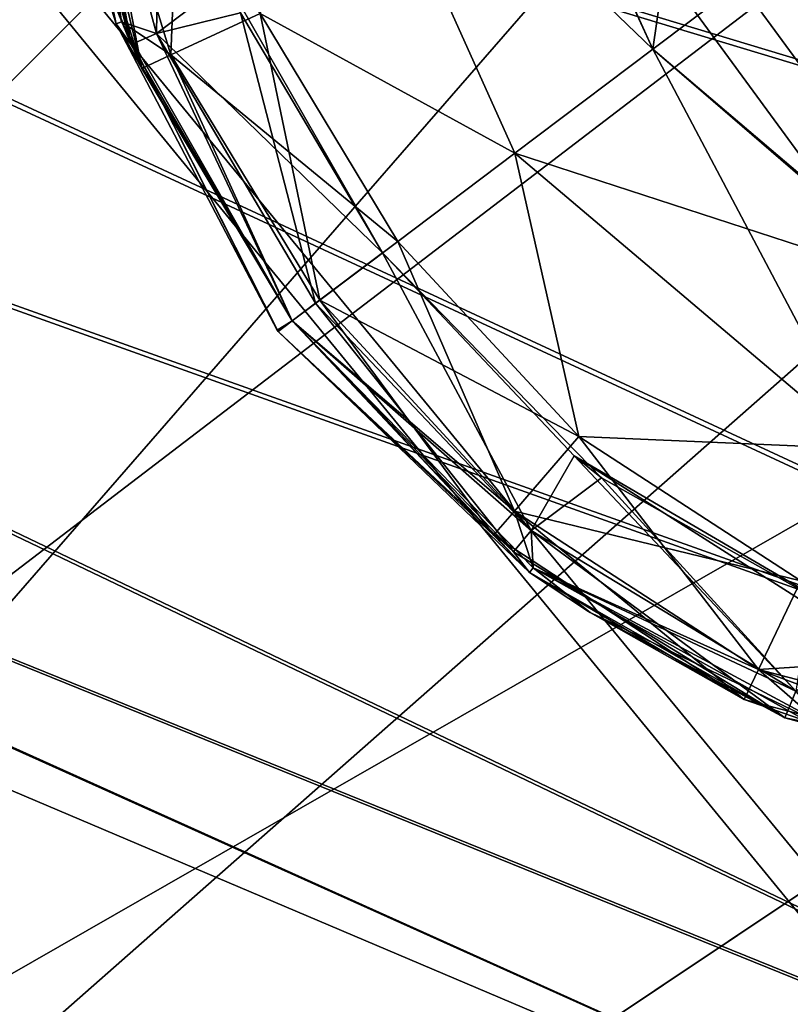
# Model space of a CAD drawing. Header units: metres. Extents: x -904 to 0, y -908 to 0.
# Tile 97 of 134: x -172 to -159, y -189 to -171. Entities that reach past the tile are written whole.
import ezdxf

# ---------------------------------------------------------------- set-up
doc = ezdxf.new("R2010")
doc.units = ezdxf.units.M

msp = doc.modelspace()

# ---------------------------------------------------------------- linework, layer by layer
at = {"layer": 'None012311'}
for points in [[(-264.332214, -57.531643, 123.974747), (-243.170029, -56.729248, 123.995758), (-63.008152, -302.295593, 117.565376)], [(-63.008152, -302.295593, 117.565376), (-243.170029, -56.729248, 123.995758), (-222.050903, -58.298695, 123.954659)], [(-297.830109, -60.486073, 123.897385), (-264.332214, -57.531643, 123.974747), (-63.008152, -302.295593, 117.565376)], [(-222.050903, -58.298695, 123.954659), (-201.240021, -62.22023, 123.851974), (-63.008152, -302.295593, 117.565376)], [(-65.261642, -300.990356, 120.600586), (-242.291733, -59.376686, 126.92746), (-262.718689, -60.035652, 126.910202)], [(-221.537735, -60.995937, 126.885056), (-242.291733, -59.376686, 126.92746), (-65.261642, -300.990356, 120.600586)], [(-262.718689, -60.035652, 126.910202), (-296.668427, -62.81105, 126.837532), (-65.261642, -300.990356, 120.600586)], [(-63.008152, -302.295593, 117.565376), (-331.364288, -63.040817, 123.830482), (-297.830109, -60.486073, 123.897385)], [(-201.261032, -64.869583, 126.783623), (-221.537735, -60.995937, 126.885056), (-65.261642, -300.990356, 120.600586)], [(-201.240021, -62.22023, 123.851974), (-180.998627, -68.444519, 123.68898), (-63.008152, -302.295593, 117.565376)], [(-65.261642, -300.990356, 120.600586), (-296.668427, -62.81105, 126.837532), (-330.762848, -65.236298, 126.774025)], [(-398.51358, -66.948952, 123.728142), (-331.364288, -63.040817, 123.830482), (-63.008152, -302.295593, 117.565376)], [(-65.261642, -300.990356, 120.600586), (-181.641327, -70.920166, 126.625183), (-201.261032, -64.869583, 126.783623)], [(-399.362701, -68.982285, 126.675926), (-65.261642, -300.990356, 120.600586), (-330.762848, -65.236298, 126.774025)], [(-465.701691, -69.252586, 123.667824), (-398.51358, -66.948952, 123.728142), (-69.298546, -367.238312, 115.864792)], [(-398.51358, -66.948952, 123.728142), (-66.409767, -334.739563, 116.715805), (-69.298546, -367.238312, 115.864792)], [(-66.409767, -334.739563, 116.715805), (-398.51358, -66.948952, 123.728142), (-63.008152, -302.295593, 117.565376)], [(-63.008152, -302.295593, 117.565376), (-180.998627, -68.444519, 123.68898), (-161.580826, -76.893288, 123.467743)], [(-71.333969, -367.13382, 118.868553), (-399.362701, -68.982285, 126.675926), (-465.757965, -71.129059, 126.619713)], [(-71.333969, -367.13382, 118.868553), (-68.556686, -334.277802, 119.72892), (-399.362701, -68.982285, 126.675926)], [(-68.556686, -334.277802, 119.72892), (-65.261642, -300.990356, 120.600586), (-399.362701, -68.982285, 126.675926)], [(-452.00235, -701.143799, 107.12117), (-465.701691, -69.252586, 123.667824), (-71.672775, -399.771973, 115.012871)], [(-465.701691, -69.252586, 123.667824), (-69.298546, -367.238312, 115.864792), (-71.672775, -399.771973, 115.012871)], [(-162.537094, -79.228813, 126.407616), (-181.641327, -70.920166, 126.625183), (-65.261642, -300.990356, 120.600586)], [(-73.59713, -399.498657, 118.021057), (-465.757965, -71.129059, 126.619713), (-452.00235, -703.006531, 110.073418)], [(-73.59713, -399.498657, 118.021057), (-71.333969, -367.13382, 118.868553), (-465.757965, -71.129059, 126.619713)], [(-161.580826, -76.893288, 123.467743), (-143.23024, -87.460297, 123.19104), (-63.008152, -302.295593, 117.565376)], [(-153.423279, -84.138039, 126.27906), (-162.537094, -79.228813, 126.407616), (-65.261642, -300.990356, 120.600586)]]:
    msp.add_3dface(points, dxfattribs=at)
at = {"layer": 'None012312'}
for points in [[(-224.989838, -198.103775, 2170), (-171.69136, -69.429825, 2077.158691), (-189.150803, -63.182556, 2077.158691)], [(-224.989838, -198.103775, 2170), (-216.400406, -202.694778, 2170), (-171.69136, -69.429825, 2077.158691)], [(-216.400406, -202.694778, 2170), (-154.928177, -77.35804, 2077.158691), (-171.69136, -69.429825, 2077.158691)], [(-225.351837, -198.977661, 2167.144043), (-172.692154, -71.845924, 2075.415527), (-156.160965, -79.664413, 2075.415527)], [(-154.928177, -77.35804, 2077.158691), (-216.400406, -202.694778, 2170), (-139.02272, -86.890968, 2077.158691)], [(-140.475632, -89.065399, 2075.415527), (-225.351837, -198.977661, 2167.144043), (-156.160965, -79.664413, 2075.415527)], [(-216.400406, -202.694778, 2170), (-208.871689, -208.873306, 2170), (-139.02272, -86.890968, 2077.158691)], [(-139.02272, -86.890968, 2077.158691), (-208.871689, -208.873306, 2170), (-124.128281, -97.937057, 2077.158691)], [(-216.925919, -203.481247, 2167.144043), (-225.351837, -198.977661, 2167.144043), (-140.475632, -89.065399, 2075.415527)], [(-125.787346, -99.958588, 2075.415527), (-216.925919, -203.481247, 2167.144043), (-140.475632, -89.065399, 2075.415527)], [(-208.871689, -208.873306, 2170), (-110.38842, -110.390038, 2077.158691), (-124.128281, -97.937057, 2077.158691)], [(-216.925919, -203.481247, 2167.144043), (-125.787346, -99.958588, 2075.415527), (-112.237633, -112.239235, 2075.415527)], [(-208.871689, -208.873306, 2170), (-202.693161, -216.402023, 2170), (-110.38842, -110.390038, 2077.158691)], [(-202.693161, -216.402023, 2170), (-97.93544, -124.129898, 2077.158691), (-110.38842, -110.390038, 2077.158691)], [(-209.540543, -209.542145, 2167.144043), (-216.925919, -203.481247, 2167.144043), (-112.237633, -112.239235, 2075.415527)], [(-209.540543, -209.542145, 2167.144043), (-112.237633, -112.239235, 2075.415527), (-99.956985, -125.788948, 2075.415527)], [(-97.93544, -124.129898, 2077.158691), (-202.693161, -216.402023, 2170), (-86.889359, -139.024338, 2077.158691)], [(-89.063797, -140.477234, 2075.415527), (-209.540543, -209.542145, 2167.144043), (-99.956985, -125.788948, 2075.415527)], [(-202.693161, -216.402023, 2170), (-198.102173, -224.99147, 2170), (-86.889359, -139.024338, 2077.158691)], [(-86.889359, -139.024338, 2077.158691), (-198.102173, -224.99147, 2170), (-77.356422, -154.929794, 2077.158691)], [(-203.479645, -216.927521, 2167.144043), (-209.540543, -209.542145, 2167.144043), (-89.063797, -140.477234, 2075.415527)], [(-79.662811, -156.162567, 2075.415527), (-203.479645, -216.927521, 2167.144043), (-89.063797, -140.477234, 2075.415527)], [(-198.102173, -224.99147, 2170), (-69.428215, -171.692978, 2077.158691), (-77.356422, -154.929794, 2077.158691)], [(-203.479645, -216.927521, 2167.144043), (-79.662811, -156.162567, 2075.415527), (-71.844322, -172.693756, 2075.415527)], [(-198.102173, -224.99147, 2170), (-195.274841, -234.311462, 2170), (-69.428215, -171.692978, 2077.158691)], [(-195.274841, -234.311462, 2170), (-63.180954, -189.15242, 2077.158691), (-69.428215, -171.692978, 2077.158691)], [(-198.976059, -225.353439, 2167.144043), (-203.479645, -216.927521, 2167.144043), (-71.844322, -172.693756, 2075.415527)], [(-198.976059, -225.353439, 2167.144043), (-71.844322, -172.693756, 2075.415527), (-65.68351, -189.911591, 2075.415527)]]:
    msp.add_3dface(points, dxfattribs=at)
at = {"layer": 'None012315'}
for points in [[(-159.765427, -162.774551, 1988.627197), (-163.830292, -165.837677, 1988.627197), (-161.086868, -171.896133, 1988.627197)], [(-161.086868, -171.896133, 1328.627197), (-163.803085, -165.995544, 1328.627197), (-159.765427, -162.774551, 1328.627197)], [(-154.697815, -167.081573, 1328.627197), (-161.086868, -171.896133, 1328.627197), (-159.765427, -162.774551, 1328.627197)], [(-154.697815, -167.081573, 1988.627197), (-159.765427, -162.774551, 1988.627197), (-161.086868, -171.896133, 1988.627197)], [(-171.924728, -165.29274, 1980.627197), (-170.500824, -171.410355, 1980.627197), (-171.135681, -167.061646, 1983.688721)], [(-170.500824, -171.410355, 1980.627197), (-171.924728, -165.29274, 1980.627197), (-170.600266, -171.446854, 1958.627197)], [(-171.924728, -165.29274, 1980.627197), (-170.988281, -170.211517, 1958.627197), (-170.600266, -171.446854, 1958.627197)], [(-170.500824, -171.410355, 1380.627197), (-171.924728, -165.29274, 1380.627197), (-170.600266, -171.446854, 1358.627197)], [(-171.924728, -165.29274, 1380.627197), (-170.988281, -170.211517, 1358.627197), (-170.600266, -171.446854, 1358.627197)], [(-170.500824, -171.410355, 1380.627197), (-171.325256, -166.321381, 1383.455811), (-171.924728, -165.29274, 1380.627197)], [(-171.822159, -165.289108, 1958.627197), (-171.832031, -166.375366, 1936.627197), (-170.332794, -171.811615, 1936.627197)], [(-170.996613, -170.182022, 1958.627197), (-171.822159, -165.289108, 1958.627197), (-170.332794, -171.811615, 1936.627197)], [(-170.996613, -170.182022, 1358.627197), (-171.822159, -165.289108, 1358.627197), (-170.145065, -172.235764, 1336.627197)], [(-171.822159, -165.289108, 1358.627197), (-171.720688, -167.1577, 1336.627197), (-170.145065, -172.235764, 1336.627197)], [(-161.086868, -171.896133, 1988.627197), (-163.830292, -165.837677, 1988.627197), (-166.859802, -166.339539, 1988.018311)], [(-166.859802, -166.339539, 1329.236206), (-163.803085, -165.995544, 1328.627197), (-161.086868, -171.896133, 1328.627197)], [(-170.332794, -171.811615, 1936.627197), (-171.832031, -166.375366, 1936.627197), (-171.325256, -166.321381, 1933.798706)], [(-169.883224, -171.613663, 1933.798706), (-170.332794, -171.811615, 1936.627197), (-171.325256, -166.321381, 1933.798706)], [(-171.325256, -166.321381, 1933.798706), (-169.797577, -166.507767, 1931.335693), (-169.883224, -171.613663, 1933.798706)], [(-169.883224, -171.613663, 1383.455811), (-171.325256, -166.321381, 1383.455811), (-170.500824, -171.410355, 1380.627197)], [(-169.883224, -171.613663, 1383.455811), (-168.640778, -170.675064, 1385.918701), (-171.325256, -166.321381, 1383.455811)], [(-163.531845, -173.738586, 1988.018311), (-166.859802, -166.339539, 1988.018311), (-168.046173, -171.260635, 1986.284058)], [(-166.859802, -166.339539, 1329.236206), (-163.531845, -173.738586, 1329.236206), (-168.046173, -171.260635, 1330.970337)], [(-163.531845, -173.738586, 1988.018311), (-161.086868, -171.896133, 1988.627197), (-166.859802, -166.339539, 1988.018311)], [(-161.086868, -171.896133, 1328.627197), (-163.531845, -173.738586, 1329.236206), (-166.859802, -166.339539, 1329.236206)], [(-169.797577, -166.507767, 1931.335693), (-168.396561, -171.247604, 1931.335693), (-169.883224, -171.613663, 1933.798706)], [(-171.135681, -167.061646, 1333.565796), (-169.423004, -166.772415, 1330.970337), (-169.629196, -171.992828, 1333.565796)], [(-169.423004, -166.772415, 1330.970337), (-168.046173, -171.260635, 1330.970337), (-169.629196, -171.992828, 1333.565796)], [(-170.145065, -172.235764, 1336.627197), (-171.720688, -167.1577, 1336.627197), (-171.135681, -167.061646, 1333.565796)], [(-169.629196, -171.992828, 1983.688721), (-168.046173, -171.260635, 1986.284058), (-171.135681, -167.061646, 1983.688721)], [(-170.500824, -171.410355, 1980.627197), (-169.629196, -171.992828, 1983.688721), (-171.135681, -167.061646, 1983.688721)], [(-169.629196, -171.992828, 1333.565796), (-170.145065, -172.235764, 1336.627197), (-171.135681, -167.061646, 1333.565796)], [(-156.019257, -176.20314, 1328.627197), (-161.086868, -171.896133, 1328.627197), (-154.697815, -167.081573, 1328.627197)], [(-154.697815, -167.081573, 1988.627197), (-161.086868, -171.896133, 1988.627197), (-156.163498, -176.133484, 1988.627197)], [(-170.332794, -171.811615, 1936.627197), (-170.988281, -170.211517, 1958.627197), (-170.996613, -170.182022, 1958.627197)], [(-170.145065, -172.235764, 1336.627197), (-170.988281, -170.211517, 1358.627197), (-170.996613, -170.182022, 1358.627197)], [(-170.600266, -171.446854, 1958.627197), (-170.988281, -170.211517, 1958.627197), (-170.332794, -171.811615, 1936.627197)], [(-170.600266, -171.446854, 1358.627197), (-170.988281, -170.211517, 1358.627197), (-170.145065, -172.235764, 1336.627197)], [(-165.879196, -175.506485, 1385.918701), (-168.640778, -170.675064, 1385.918701), (-169.883224, -171.613663, 1383.455811)], [(-165.879044, -175.506699, 1931.335693), (-168.640778, -170.675064, 1385.918701), (-165.879196, -175.506485, 1385.918701)], [(-165.879044, -175.506699, 1931.335693), (-168.396561, -171.247604, 1931.335693), (-168.640778, -170.675064, 1385.918701)], [(-170.500824, -171.410355, 1980.627197), (-170.600266, -171.446854, 1958.627197), (-167.741272, -176.874939, 1958.627197)], [(-170.500824, -171.410355, 1380.627197), (-170.600266, -171.446854, 1358.627197), (-167.741272, -176.874939, 1358.627197)], [(-170.500824, -171.410355, 1980.627197), (-167.476913, -176.709366, 1980.627197), (-169.629196, -171.992828, 1983.688721)], [(-167.476913, -176.709366, 1980.627197), (-170.500824, -171.410355, 1980.627197), (-167.724136, -176.897736, 1958.627197)], [(-167.724136, -176.897736, 1958.627197), (-170.500824, -171.410355, 1980.627197), (-167.741272, -176.874939, 1958.627197)], [(-167.476913, -176.709366, 1380.627197), (-170.500824, -171.410355, 1380.627197), (-167.724136, -176.897736, 1358.627197)], [(-167.724136, -176.897736, 1358.627197), (-170.500824, -171.410355, 1380.627197), (-167.741272, -176.874939, 1358.627197)], [(-167.476913, -176.709366, 1380.627197), (-169.883224, -171.613663, 1383.455811), (-170.500824, -171.410355, 1380.627197)], [(-169.883224, -171.613663, 1933.798706), (-168.396561, -171.247604, 1931.335693), (-167.063599, -176.399246, 1933.798706)], [(-165.604599, -175.300537, 1986.284058), (-168.046173, -171.260635, 1986.284058), (-169.629196, -171.992828, 1983.688721)], [(-169.629196, -171.992828, 1333.565796), (-168.046173, -171.260635, 1330.970337), (-166.989578, -176.344208, 1333.565796)], [(-168.396561, -171.247604, 1931.335693), (-165.879044, -175.506699, 1931.335693), (-167.063599, -176.399246, 1933.798706)], [(-163.531845, -173.738586, 1988.018311), (-168.046173, -171.260635, 1986.284058), (-165.604599, -175.300537, 1986.284058)], [(-168.046173, -171.260635, 1330.970337), (-165.604599, -175.300537, 1330.970337), (-166.989578, -176.344208, 1333.565796)], [(-168.046173, -171.260635, 1330.970337), (-163.531845, -173.738586, 1329.236206), (-165.604599, -175.300537, 1330.970337)], [(-167.741272, -176.874939, 1958.627197), (-170.600266, -171.446854, 1958.627197), (-167.476257, -176.710236, 1936.627197)], [(-167.476257, -176.710236, 1936.627197), (-170.600266, -171.446854, 1958.627197), (-170.332794, -171.811615, 1936.627197)], [(-167.741272, -176.874939, 1358.627197), (-170.600266, -171.446854, 1358.627197), (-167.475922, -176.710693, 1336.627197)], [(-167.475922, -176.710693, 1336.627197), (-170.600266, -171.446854, 1358.627197), (-170.145065, -172.235764, 1336.627197)], [(-167.476257, -176.710236, 1936.627197), (-170.332794, -171.811615, 1936.627197), (-169.883224, -171.613663, 1933.798706)], [(-167.063599, -176.399246, 1933.798706), (-167.476257, -176.710236, 1936.627197), (-169.883224, -171.613663, 1933.798706)], [(-167.063599, -176.399246, 1383.455688), (-169.883224, -171.613663, 1383.455811), (-167.476913, -176.709366, 1380.627197)], [(-167.063599, -176.399246, 1383.455688), (-165.879196, -175.506485, 1385.918701), (-169.883224, -171.613663, 1383.455811)], [(-156.163498, -176.133484, 1988.627197), (-161.086868, -171.896133, 1988.627197), (-163.531845, -173.738586, 1988.018311)], [(-157.336685, -178.97702, 1329.236206), (-163.531845, -173.738586, 1329.236206), (-161.086868, -171.896133, 1328.627197)], [(-156.019257, -176.20314, 1328.627197), (-157.336685, -178.97702, 1329.236206), (-161.086868, -171.896133, 1328.627197)], [(-167.475922, -176.710693, 1336.627197), (-170.145065, -172.235764, 1336.627197), (-169.629196, -171.992828, 1333.565796)], [(-166.989578, -176.344208, 1983.688721), (-165.604599, -175.300537, 1986.284058), (-169.629196, -171.992828, 1983.688721)], [(-167.476913, -176.709366, 1980.627197), (-166.989578, -176.344208, 1983.688721), (-169.629196, -171.992828, 1983.688721)], [(-166.989578, -176.344208, 1333.565796), (-167.475922, -176.710693, 1336.627197), (-169.629196, -171.992828, 1333.565796)], [(-162.394135, -178.761047, 1986.284058), (-163.531845, -173.738586, 1988.018311), (-165.604599, -175.300537, 1986.284058)], [(-163.531845, -173.738586, 1329.236206), (-162.394135, -178.761047, 1330.970337), (-165.604599, -175.300537, 1330.970337)], [(-157.336685, -178.97702, 1988.018311), (-163.531845, -173.738586, 1988.018311), (-162.394135, -178.761047, 1986.284058)], [(-157.336685, -178.97702, 1988.018311), (-156.163498, -176.133484, 1988.627197), (-163.531845, -173.738586, 1988.018311)], [(-162.394135, -178.761047, 1330.970337), (-163.531845, -173.738586, 1329.236206), (-157.336685, -178.97702, 1329.236206)], [(-162.394135, -178.761047, 1986.284058), (-165.604599, -175.300537, 1986.284058), (-166.989578, -176.344208, 1983.688721)], [(-166.989578, -176.344208, 1333.565796), (-165.604599, -175.300537, 1330.970337), (-163.534256, -180.080917, 1333.565796)], [(-165.604599, -175.300537, 1330.970337), (-162.394135, -178.761047, 1330.970337), (-163.534256, -180.080917, 1333.565796)], [(-165.879196, -175.506485, 1385.918701), (-167.063599, -176.399246, 1383.455688), (-163.240753, -180.428864, 1383.455688)], [(-167.063599, -176.399246, 1933.798706), (-165.879044, -175.506699, 1931.335693), (-163.240753, -180.428864, 1933.798706)], [(-161.996445, -179.492966, 1385.918701), (-165.879044, -175.506699, 1931.335693), (-165.879196, -175.506485, 1385.918701)], [(-161.996445, -179.492966, 1385.918701), (-165.879196, -175.506485, 1385.918701), (-163.240753, -180.428864, 1383.455688)], [(-165.879044, -175.506699, 1931.335693), (-162.479019, -179.100739, 1931.335693), (-163.240753, -180.428864, 1933.798706)], [(-162.479019, -179.100739, 1931.335693), (-165.879044, -175.506699, 1931.335693), (-161.996445, -179.492966, 1385.918701)], [(-166.989578, -176.344208, 1983.688721), (-167.476913, -176.709366, 1980.627197), (-163.534256, -180.080917, 1983.688721)], [(-163.240753, -180.428864, 1383.455688), (-167.063599, -176.399246, 1383.455688), (-167.476913, -176.709366, 1380.627197)], [(-163.554962, -180.806458, 1936.627197), (-167.476257, -176.710236, 1936.627197), (-167.063599, -176.399246, 1933.798706)], [(-163.909988, -180.509872, 1336.627197), (-167.475922, -176.710693, 1336.627197), (-166.989578, -176.344208, 1333.565796)], [(-163.240753, -180.428864, 1933.798706), (-163.554962, -180.806458, 1936.627197), (-167.063599, -176.399246, 1933.798706)], [(-163.534256, -180.080917, 1983.688721), (-162.394135, -178.761047, 1986.284058), (-166.989578, -176.344208, 1983.688721)], [(-163.534256, -180.080917, 1333.565796), (-163.909988, -180.509872, 1336.627197), (-166.989578, -176.344208, 1333.565796)], [(-167.724136, -176.897736, 1958.627197), (-167.741272, -176.874939, 1958.627197), (-167.476257, -176.710236, 1936.627197)], [(-167.724136, -176.897736, 1358.627197), (-167.741272, -176.874939, 1358.627197), (-167.475922, -176.710693, 1336.627197)], [(-163.268433, -181.170959, 1958.627197), (-167.476913, -176.709366, 1980.627197), (-167.724136, -176.897736, 1958.627197)], [(-163.268433, -181.170959, 1358.627197), (-167.476913, -176.709366, 1380.627197), (-167.724136, -176.897736, 1358.627197)], [(-167.724136, -176.897736, 1958.627197), (-167.476257, -176.710236, 1936.627197), (-163.554962, -180.806458, 1936.627197)], [(-167.724136, -176.897736, 1358.627197), (-167.475922, -176.710693, 1336.627197), (-163.909988, -180.509872, 1336.627197)], [(-167.476913, -176.709366, 1980.627197), (-163.205536, -181.086472, 1980.627197), (-163.534256, -180.080917, 1983.688721)], [(-163.205536, -181.086472, 1980.627197), (-167.476913, -176.709366, 1980.627197), (-163.268433, -181.170959, 1958.627197)], [(-163.205536, -181.086472, 1380.627197), (-167.476913, -176.709366, 1380.627197), (-163.268433, -181.170959, 1358.627197)], [(-163.240753, -180.428864, 1383.455688), (-167.476913, -176.709366, 1380.627197), (-163.205536, -181.086472, 1380.627197)], [(-163.268433, -181.170959, 1958.627197), (-167.724136, -176.897736, 1958.627197), (-163.554962, -180.806458, 1936.627197)], [(-163.268433, -181.170959, 1358.627197), (-167.724136, -176.897736, 1358.627197), (-163.909988, -180.509872, 1336.627197)], [(-158.459244, -181.321609, 1986.284058), (-162.394135, -178.761047, 1986.284058), (-163.534256, -180.080917, 1983.688721)], [(-163.534256, -180.080917, 1333.565796), (-162.394135, -178.761047, 1330.970337), (-159.209305, -182.888199, 1333.565796)], [(-158.459244, -181.321609, 1986.284058), (-157.336685, -178.97702, 1988.018311), (-162.394135, -178.761047, 1986.284058)], [(-162.394135, -178.761047, 1330.970337), (-158.459244, -181.321609, 1330.970337), (-159.209305, -182.888199, 1333.565796)], [(-158.459244, -181.321609, 1330.970337), (-162.394135, -178.761047, 1330.970337), (-157.336685, -178.97702, 1329.236206)], [(-163.240753, -180.428864, 1933.798706), (-162.479019, -179.100739, 1931.335693), (-158.551117, -183.274002, 1933.798706)], [(-162.479019, -179.100739, 1931.335693), (-158.309097, -181.754166, 1931.335693), (-158.551117, -183.274002, 1933.798706)], [(-157.155609, -182.215363, 1385.918701), (-158.309097, -181.754166, 1931.335693), (-162.479019, -179.100739, 1931.335693)], [(-157.155609, -182.215363, 1385.918701), (-162.479019, -179.100739, 1931.335693), (-161.996445, -179.492966, 1385.918701)], [(-161.996445, -179.492966, 1385.918701), (-163.240753, -180.428864, 1383.455688), (-158.551117, -183.274002, 1383.455811)], [(-157.155609, -182.215363, 1385.918701), (-161.996445, -179.492966, 1385.918701), (-158.551117, -183.274002, 1383.455811)], [(-159.462891, -183.424103, 1336.627197), (-163.909988, -180.509872, 1336.627197), (-163.534256, -180.080917, 1333.565796)], [(-159.209305, -182.888199, 1983.688721), (-158.459244, -181.321609, 1986.284058), (-163.534256, -180.080917, 1983.688721)], [(-163.534256, -180.080917, 1983.688721), (-163.205536, -181.086472, 1980.627197), (-159.209305, -182.888199, 1983.688721)], [(-159.209305, -182.888199, 1333.565796), (-159.462891, -183.424103, 1336.627197), (-163.534256, -180.080917, 1333.565796)], [(-158.742722, -183.746262, 1936.627197), (-163.554962, -180.806458, 1936.627197), (-163.240753, -180.428864, 1933.798706)], [(-158.551117, -183.274002, 1933.798706), (-158.742722, -183.746262, 1936.627197), (-163.240753, -180.428864, 1933.798706)], [(-158.551117, -183.274002, 1383.455811), (-163.240753, -180.428864, 1383.455688), (-163.205536, -181.086472, 1380.627197)], [(-163.268433, -181.170959, 1358.627197), (-163.909988, -180.509872, 1336.627197), (-159.462891, -183.424103, 1336.627197)], [(-163.268433, -181.170959, 1958.627197), (-163.554962, -180.806458, 1936.627197), (-158.742722, -183.746262, 1936.627197)], [(-162.222595, -181.862167, 1958.627197), (-163.205536, -181.086472, 1980.627197), (-163.268433, -181.170959, 1958.627197)], [(-162.222595, -181.862167, 1358.627197), (-163.205536, -181.086472, 1380.627197), (-163.268433, -181.170959, 1358.627197)], [(-162.222595, -181.862167, 1958.627197), (-163.268433, -181.170959, 1958.627197), (-158.742722, -183.746262, 1936.627197)], [(-162.222595, -181.862167, 1358.627197), (-163.268433, -181.170959, 1358.627197), (-159.462891, -183.424103, 1336.627197)], [(-163.205536, -181.086472, 1980.627197), (-157.819626, -184.101913, 1980.627197), (-159.209305, -182.888199, 1983.688721)], [(-157.819626, -184.101913, 1980.627197), (-163.205536, -181.086472, 1980.627197), (-157.783569, -184.006058, 1958.627197)], [(-157.783569, -184.006058, 1958.627197), (-163.205536, -181.086472, 1980.627197), (-162.196579, -181.878326, 1958.627197)], [(-163.205536, -181.086472, 1980.627197), (-162.222595, -181.862167, 1958.627197), (-162.196579, -181.878326, 1958.627197)], [(-157.819626, -184.101913, 1380.627197), (-163.205536, -181.086472, 1380.627197), (-157.783569, -184.006058, 1358.627197)], [(-157.783569, -184.006058, 1358.627197), (-163.205536, -181.086472, 1380.627197), (-162.196579, -181.878326, 1358.627197)], [(-163.205536, -181.086472, 1380.627197), (-162.222595, -181.862167, 1358.627197), (-162.196579, -181.878326, 1358.627197)], [(-158.551117, -183.274002, 1383.455811), (-163.205536, -181.086472, 1380.627197), (-157.819626, -184.101913, 1380.627197)], [(-153.818802, -182.542709, 1986.284058), (-158.459244, -181.321609, 1986.284058), (-159.209305, -182.888199, 1983.688721)], [(-159.209305, -182.888199, 1333.565796), (-158.459244, -181.321609, 1330.970337), (-153.89389, -184.277863, 1333.565674)], [(-158.742722, -183.746262, 1936.627197), (-162.196579, -181.878326, 1958.627197), (-162.222595, -181.862167, 1958.627197)], [(-159.462891, -183.424103, 1336.627197), (-162.196579, -181.878326, 1358.627197), (-162.222595, -181.862167, 1358.627197)], [(-157.783569, -184.006058, 1958.627197), (-162.196579, -181.878326, 1958.627197), (-158.742722, -183.746262, 1936.627197)], [(-157.783569, -184.006058, 1358.627197), (-162.196579, -181.878326, 1358.627197), (-159.462891, -183.424103, 1336.627197)], [(-153.89389, -184.277863, 1983.688721), (-153.818802, -182.542709, 1986.284058), (-159.209305, -182.888199, 1983.688721)], [(-153.92012, -184.883759, 1336.627197), (-159.462891, -183.424103, 1336.627197), (-159.209305, -182.888199, 1333.565796)], [(-159.209305, -182.888199, 1983.688721), (-157.819626, -184.101913, 1980.627197), (-153.89389, -184.277863, 1983.688721)], [(-153.89389, -184.277863, 1333.565674), (-153.92012, -184.883759, 1336.627197), (-159.209305, -182.888199, 1333.565796)], [(-153.104721, -184.8909, 1936.627197), (-158.742722, -183.746262, 1936.627197), (-158.551117, -183.274002, 1933.798706)], [(-153.92012, -184.883759, 1336.627197), (-157.783569, -184.006058, 1358.627197), (-159.462891, -183.424103, 1336.627197)], [(-153.104721, -184.8909, 1936.627197), (-157.783569, -184.006058, 1958.627197), (-158.742722, -183.746262, 1936.627197)]]:
    msp.add_3dface(points, dxfattribs=at)
at = {"layer": 'None012325'}
for points in [[(-196.770035, -144.623993, 1780.167969), (-134.860992, -179.212982, 1778.627319), (-199.759079, -151.665878, 1778.627319)], [(-130.956253, -170.01384, 1781.330688), (-134.860992, -179.212982, 1778.627319), (-196.770035, -144.623993, 1780.167969)], [(-196.80455, -144.705307, 1817.122925), (-199.796432, -151.75386, 1818.627075), (-134.898331, -179.300964, 1818.627197)], [(-196.80455, -144.705307, 1817.122925), (-134.898331, -179.300964, 1818.627197), (-130.988586, -170.090027, 1815.971558)], [(-134.860992, -179.212982, 1778.627319), (-202.750961, -158.714447, 1780.13147), (-199.759079, -151.665878, 1778.627319)], [(-199.796432, -151.75386, 1818.627075), (-202.785461, -158.795715, 1817.086426), (-134.898331, -179.300964, 1818.627197)], [(-202.785461, -158.795715, 1817.086426), (-205.316605, -164.758835, 1812.735474), (-138.80307, -188.500122, 1815.923828)], [(-138.770721, -188.423935, 1781.282837), (-205.290207, -164.696625, 1784.451416), (-202.750961, -158.714447, 1780.13147)], [(-134.898331, -179.300964, 1818.627197), (-202.785461, -158.795715, 1817.086426), (-138.80307, -188.500122, 1815.923828)], [(-134.860992, -179.212982, 1778.627319), (-138.770721, -188.423935, 1781.282837), (-202.750961, -158.714447, 1780.13147)], [(-205.316605, -164.758835, 1812.735474), (-207.004517, -168.735352, 1806.236694), (-141.65654, -195.22258, 1808.585815)], [(-141.637863, -195.178589, 1788.585815), (-206.990234, -168.701691, 1790.929443), (-205.290207, -164.696625, 1784.451416)], [(-138.80307, -188.500122, 1815.923828), (-205.316605, -164.758835, 1812.735474), (-141.65654, -195.22258, 1808.585815)], [(-138.770721, -188.423935, 1781.282837), (-141.637863, -195.178589, 1788.585815), (-205.290207, -164.696625, 1784.451416)], [(-142.694138, -197.667068, 1798.579468), (-207.592239, -170.119965, 1798.579468), (-206.990234, -168.701691, 1790.929443)], [(-207.004517, -168.735352, 1806.236694), (-207.592239, -170.119965, 1798.579468), (-142.694138, -197.667068, 1798.579468)], [(-141.65654, -195.22258, 1808.585815), (-207.004517, -168.735352, 1806.236694), (-142.694138, -197.667068, 1798.579468)], [(-141.637863, -195.178589, 1788.585815), (-142.694138, -197.667068, 1798.579468), (-206.990234, -168.701691, 1790.929443)]]:
    msp.add_3dface(points, dxfattribs=at)

doc.saveas('drawing.dxf')
